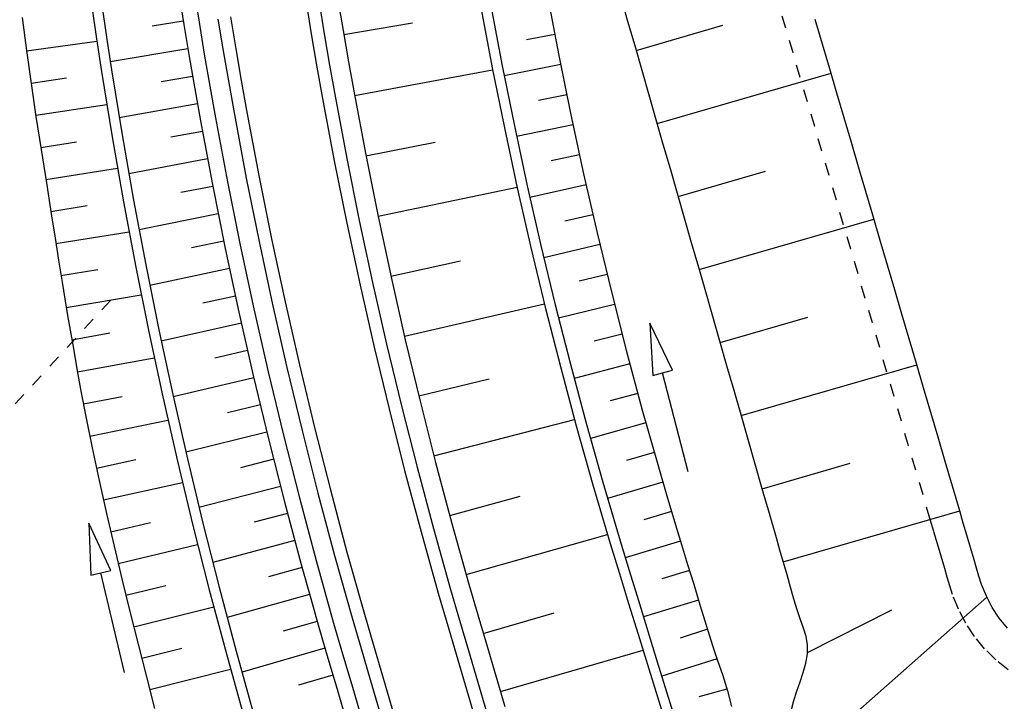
# Model space of a CAD drawing. Extents: x 446577 to 447216, y 443659 to 444842.
# Tile 158 of 177: x 446693 to 446732, y 444628 to 444655. Entities that reach past the tile are written whole.
import ezdxf

# ---------------------------------------------------------------- set-up
doc = ezdxf.new("R2010")
doc.units = 0
doc.header["$LTSCALE"] = 2
doc.header["$MEASUREMENT"] = 0
for name, pattern in [('ACAD_ISO03W100', [0.5, 0.25, -0.25]), ('AUSGEZOGEN', [0]), ('PUNKTX2', [0.5, 0.25, -0.25])]:
    doc.linetypes.add(name, pattern=pattern)
for name, color, linetype in [('DB-Regenrückhaltebecken_Vorflutgra', 15, 'CONTINUOUS'), ('DB-vorhandene_Dränagen', 15, 'CONTINUOUS'), ('DB-Wegböschungen', 15, 'CONTINUOUS'), ('DB-Wege', 15, 'CONTINUOUS'), ('FBRTOP', 250, 'AUSGEZOGEN'), ('MULDE', 250, 'AUSGEZOGEN')]:
    doc.layers.add(name, color=color, linetype=linetype)

msp = doc.modelspace()

# ---------------------------------------------------------------- linework, layer by layer
at = {"layer": 'DB-Regenrückhaltebecken_Vorflutgra', "linetype": 'Continuous'}
for p, q in [((446705.528, 444655.48), (446705.729, 444654.26)), ((446713.722, 444655.61), (446713.938, 444654.448)), ((446716.86, 444654.623), (446716.584, 444655.584)), ((446711.109, 444655.169), (446711.327, 444653.99)), ((446711.503, 444655.235), (446711.721, 444654.059)), ((446705.756, 444654.103), (446708.446, 444654.562)), ((446717.136, 444653.662), (446716.86, 444654.623)), ((446724.46, 444653.731), (446724.178, 444654.691)), ((446705.729, 444654.26), (446705.938, 444653.045)), ((446713.938, 444654.448), (446714.162, 444653.287)), ((446717.186, 444653.489), (446720.571, 444654.468)), ((446711.327, 444653.99), (446711.554, 444652.813)), ((446711.721, 444654.059), (446711.948, 444652.885)), ((446714.002, 444654.111), (446712.897, 444653.902)), ((446717.412, 444652.701), (446717.136, 444653.662)), ((446724.742, 444652.772), (446724.46, 444653.731)), ((446705.938, 444653.045), (446706.155, 444651.832)), ((446714.162, 444653.287), (446714.631, 444650.97)), ((446706.173, 444651.732), (446711.572, 444652.726)), ((446711.554, 444652.813), (446712.029, 444650.464)), ((446711.948, 444652.885), (446712.422, 444650.54)), ((446714.231, 444652.934), (446712.024, 444652.499)), ((446717.689, 444651.74), (446717.412, 444652.701)), ((446718.006, 444650.634), (446724.794, 444652.598)), ((446725.024, 444651.812), (446724.742, 444652.772)), ((446706.155, 444651.832), (446706.611, 444649.409)), ((446725.307, 444650.853), (446725.024, 444651.812)), ((446714.469, 444651.755), (446713.366, 444651.533)), ((446717.965, 444650.778), (446717.689, 444651.74)), ((446714.631, 444650.97), (446715.128, 444648.66)), ((446718.241, 444649.817), (446717.965, 444650.778)), ((446725.589, 444649.894), (446725.307, 444650.853)), ((446712.029, 444650.464), (446712.534, 444648.121)), ((446712.422, 444650.54), (446712.925, 444648.202)), ((446714.713, 444650.581), (446712.51, 444650.121)), ((446706.619, 444649.366), (446709.327, 444649.901)), ((446725.871, 444648.934), (446725.589, 444649.894)), ((446718.517, 444648.856), (446718.241, 444649.817)), ((446706.611, 444649.409), (446707.097, 444646.992)), ((446714.964, 444649.409), (446713.864, 444649.171)), ((446718.794, 444647.895), (446718.517, 444648.856)), ((446718.827, 444647.78), (446722.229, 444648.764)), ((446726.153, 444647.975), (446725.871, 444648.934)), ((446715.128, 444648.66), (446715.655, 444646.356)), ((446707.093, 444647.014), (446712.528, 444648.145)), ((446712.534, 444648.121), (446713.067, 444645.785)), ((446712.925, 444648.202), (446713.458, 444645.871)), ((446715.223, 444648.239), (446713.028, 444647.745)), ((446726.435, 444647.016), (446726.153, 444647.975)), ((446719.07, 444646.934), (446718.794, 444647.895)), ((446707.097, 444646.992), (446707.614, 444644.581)), ((446715.489, 444647.07), (446714.394, 444646.815)), ((446719.346, 444645.973), (446719.07, 444646.934)), ((446719.647, 444644.925), (446726.47, 444646.899)), ((446726.717, 444646.056), (446726.435, 444647.016)), ((446715.655, 444646.356), (446716.21, 444644.059)), ((446727, 444645.097), (446726.717, 444646.056)), ((446713.067, 444645.785), (446713.63, 444643.456)), ((446713.458, 444645.871), (446714.019, 444643.547)), ((446715.764, 444645.899), (446713.575, 444645.38)), ((446719.622, 444645.012), (446719.346, 444645.973)), ((446707.595, 444644.668), (446710.322, 444645.264)), ((446719.898, 444644.051), (446719.622, 444645.012)), ((446727.282, 444644.138), (446727, 444645.097)), ((446707.614, 444644.581), (446708.16, 444642.176)), ((446716.045, 444644.734), (446714.952, 444644.466)), ((446727.564, 444643.178), (446727.282, 444644.138)), ((446716.21, 444644.059), (446716.794, 444641.77)), ((446720.175, 444643.09), (446719.898, 444644.051)), ((446708.125, 444642.329), (446713.599, 444643.58)), ((446713.63, 444643.456), (446714.221, 444641.135)), ((446714.019, 444643.547), (446714.61, 444641.231)), ((446716.334, 444643.566), (446714.151, 444643.023)), ((446720.451, 444642.128), (446720.175, 444643.09)), ((446720.467, 444642.071), (446723.887, 444643.061)), ((446727.846, 444642.219), (446727.564, 444643.178)), ((446718.602, 444640.991), (446717.715, 444642.828)), ((446717.715, 444642.828), (446717.828, 444640.791)), ((446716.63, 444642.405), (446715.541, 444642.125)), ((446728.128, 444641.259), (446727.846, 444642.219)), ((446708.16, 444642.176), (446708.737, 444639.779)), ((446720.727, 444641.167), (446720.451, 444642.128)), ((446716.794, 444641.77), (446717.406, 444639.489)), ((446714.221, 444641.135), (446714.842, 444638.821)), ((446714.61, 444641.231), (446715.229, 444638.922)), ((446716.932, 444641.245), (446714.758, 444640.668)), ((446721.003, 444640.206), (446720.727, 444641.167)), ((446721.288, 444639.217), (446728.146, 444641.201)), ((446728.41, 444640.3), (446728.128, 444641.259)), ((446708.686, 444639.987), (446711.43, 444640.652)), ((446717.828, 444640.791), (446718.215, 444640.891)), ((446718.215, 444640.891), (446718.602, 444640.991)), ((446719.215, 444637.018), (446718.215, 444640.891)), ((446728.693, 444639.341), (446728.41, 444640.3)), ((446717.243, 444640.087), (446716.158, 444639.79)), ((446721.28, 444639.245), (446721.003, 444640.206)), ((446708.737, 444639.779), (446709.343, 444637.389)), ((446717.406, 444639.489), (446717.723, 444638.352)), ((446721.556, 444638.284), (446721.28, 444639.245)), ((446728.975, 444638.381), (446728.693, 444639.341)), ((446709.276, 444637.652), (446714.776, 444639.061)), ((446714.842, 444638.821), (446715.491, 444636.516)), ((446715.229, 444638.922), (446715.876, 444636.622)), ((446717.561, 444638.931), (446715.395, 444638.321)), ((446717.723, 444638.352), (446718.047, 444637.216)), ((446729.257, 444637.422), (446728.975, 444638.381)), ((446721.832, 444637.323), (446721.556, 444638.284)), ((446717.887, 444637.773), (446716.805, 444637.464)), ((446709.343, 444637.389), (446709.98, 444635.007)), ((446718.047, 444637.216), (446718.377, 444636.083)), ((446722.108, 444636.362), (446721.832, 444637.323)), ((446722.108, 444636.362), (446725.546, 444637.357)), ((446729.539, 444636.463), (446729.257, 444637.422)), ((446715.491, 444636.516), (446716.168, 444634.22)), ((446715.876, 444636.622), (446716.553, 444634.331)), ((446718.219, 444636.622), (446716.061, 444635.987)), ((446729.821, 444635.503), (446729.539, 444636.463)), ((446709.896, 444635.316), (446712.65, 444636.069)), ((446718.377, 444636.083), (446718.715, 444634.952)), ((446722.385, 444635.401), (446722.108, 444636.362)), ((446718.56, 444635.468), (446717.482, 444635.147)), ((446722.661, 444634.44), (446722.385, 444635.401)), ((446722.929, 444633.508), (446729.822, 444635.502)), ((446729.962, 444635.023), (446729.821, 444635.503)), ((446709.98, 444635.007), (446710.646, 444632.633)), ((446718.715, 444634.952), (446718.953, 444634.178)), ((446730.103, 444634.544), (446729.962, 444635.023)), ((446710.54, 444633.005), (446716.063, 444634.572)), ((446730.246, 444634.065), (446730.103, 444634.544)), ((446716.168, 444634.22), (446716.526, 444633.05)), ((446716.553, 444634.331), (446716.91, 444633.162)), ((446718.91, 444634.317), (446716.755, 444633.666)), ((446718.953, 444634.178), (446719.192, 444633.404)), ((446722.799, 444633.959), (446722.661, 444634.44)), ((446722.937, 444633.479), (446722.799, 444633.959)), ((446730.386, 444633.585), (446730.246, 444634.065)), ((446719.192, 444633.404), (446719.428, 444632.628)), ((446723.078, 444632.998), (446722.937, 444633.479)), ((446730.476, 444633.263), (446730.386, 444633.585)), ((446716.526, 444633.05), (446716.886, 444631.881)), ((446716.91, 444633.162), (446717.27, 444631.994)), ((446719.265, 444633.163), (446718.188, 444632.838)), ((446723.214, 444632.518), (446723.078, 444632.998)), ((446730.569, 444632.943), (446730.476, 444633.263)), ((446710.646, 444632.633), (446710.992, 444631.441)), ((446719.428, 444632.628), (446719.669, 444631.829)), ((446730.673, 444632.627), (446730.569, 444632.943)), ((446730.862, 444632.164), (446730.673, 444632.627)), ((446723.3, 444632.197), (446723.214, 444632.518)), ((446723.39, 444631.876), (446723.3, 444632.197)), ((446716.886, 444631.881), (446717.255, 444630.686)), ((446717.27, 444631.994), (446717.638, 444630.799)), ((446719.614, 444632.012), (446717.467, 444631.354)), ((446719.669, 444631.829), (446719.911, 444631.03)), ((446723.491, 444631.557), (446723.39, 444631.876)), ((446723.848, 444625.921), (446730.883, 444632.121)), ((446731.093, 444631.721), (446730.862, 444632.164)), ((446710.992, 444631.441), (446711.343, 444630.25)), ((446711.207, 444630.71), (446713.979, 444631.516)), ((446723.607, 444631.236), (446723.491, 444631.557)), ((446723.873, 444629.97), (446727.171, 444631.631)), ((446731.368, 444631.304), (446731.093, 444631.721)), ((446723.724, 444630.916), (446723.607, 444631.236)), ((446731.684, 444630.917), (446731.368, 444631.304)), ((446717.255, 444630.686), (446717.623, 444629.491)), ((446717.638, 444630.799), (446718.006, 444629.604)), ((446719.962, 444630.869), (446718.894, 444630.529)), ((446719.911, 444631.03), (446720.165, 444630.239)), ((446723.819, 444630.594), (446723.724, 444630.916)), ((446723.873, 444630.268), (446723.819, 444630.594)), ((446723.869, 444629.909), (446723.873, 444630.268)), ((446711.343, 444630.25), (446712.048, 444627.852)), ((446711.877, 444628.435), (446717.449, 444630.055)), ((446720.165, 444630.239), (446720.364, 444629.652)), ((446723.809, 444629.545), (446723.869, 444629.909)), ((446718.006, 444629.604), (446718.743, 444627.215)), ((446720.341, 444629.719), (446718.181, 444629.039)), ((446720.364, 444629.652), (446720.562, 444629.063)), ((446723.71, 444629.18), (446723.809, 444629.545)), ((446717.623, 444629.491), (446718.359, 444627.102)), ((446723.589, 444628.814), (446723.71, 444629.18)), ((446720.562, 444629.063), (446720.745, 444628.465)), ((446723.461, 444628.45), (446723.589, 444628.814)), ((446720.726, 444628.53), (446719.625, 444628.228)), ((446720.745, 444628.465), (446720.901, 444627.85)), ((446723.344, 444628.091), (446723.461, 444628.45)), ((446723.253, 444627.739), (446723.344, 444628.091))]:
    msp.add_line(p, q, dxfattribs=at)
at = {"layer": 'DB-Regenrückhaltebecken_Vorflutgra', "linetype": 'PUNKTX2'}
for p, q in [((446723.027, 444654.352), (446722.745, 444655.311)), ((446723.309, 444653.393), (446723.027, 444654.352)), ((446723.591, 444652.433), (446723.309, 444653.393)), ((446723.873, 444651.474), (446723.591, 444652.433)), ((446724.155, 444650.515), (446723.873, 444651.474)), ((446724.438, 444649.555), (446724.155, 444650.515)), ((446724.72, 444648.596), (446724.438, 444649.555)), ((446725.002, 444647.636), (446724.72, 444648.596)), ((446725.284, 444646.677), (446725.002, 444647.636)), ((446725.566, 444645.718), (446725.284, 444646.677)), ((446725.848, 444644.758), (446725.566, 444645.718)), ((446726.131, 444643.799), (446725.848, 444644.758)), ((446726.413, 444642.84), (446726.131, 444643.799)), ((446726.695, 444641.88), (446726.413, 444642.84)), ((446726.977, 444640.921), (446726.695, 444641.88)), ((446727.259, 444639.962), (446726.977, 444640.921)), ((446727.541, 444639.002), (446727.259, 444639.962)), ((446727.824, 444638.043), (446727.541, 444639.002)), ((446728.106, 444637.083), (446727.824, 444638.043)), ((446728.388, 444636.124), (446728.106, 444637.083)), ((446728.67, 444635.165), (446728.388, 444636.124)), ((446728.811, 444634.685), (446728.67, 444635.165)), ((446728.952, 444634.205), (446728.811, 444634.685)), ((446729.095, 444633.726), (446728.952, 444634.205)), ((446729.234, 444633.246), (446729.095, 444633.726)), ((446729.33, 444632.907), (446729.234, 444633.246)), ((446729.43, 444632.568), (446729.33, 444632.907)), ((446729.54, 444632.234), (446729.43, 444632.568)), ((446729.773, 444631.66), (446729.54, 444632.234)), ((446730.06, 444631.11), (446729.773, 444631.66)), ((446730.402, 444630.593), (446730.06, 444631.11)), ((446730.793, 444630.113), (446730.402, 444630.593)), ((446731.231, 444629.674), (446730.793, 444630.113)), ((446731.71, 444629.281), (446731.231, 444629.674))]:
    msp.add_line(p, q, dxfattribs=at)
at = {"layer": 'DB-vorhandene_Dränagen', "linetype": 'ACAD_ISO03W100'}
msp.add_line((446672.589, 444617.605), (446696.722, 444643.815), dxfattribs=at)
at = {"layer": 'DB-Wegböschungen', "linetype": 'Continuous'}
for p, q in [((446699.308, 444655.745), (446699.508, 444654.496)), ((446699.9, 444655.84), (446700.1, 444654.592)), ((446696.306, 444655.271), (446696.488, 444654.001)), ((446705.528, 444655.48), (446705.729, 444654.26)), ((446695.911, 444655.208), (446696.093, 444653.936)), ((446693.186, 444654.777), (446693.356, 444653.488)), ((446699.486, 444654.633), (446698.273, 444654.433)), ((446700.1, 444654.592), (446700.306, 444653.345)), ((446699.508, 444654.496), (446699.714, 444653.245)), ((446705.729, 444654.26), (446705.938, 444653.045)), ((446693.359, 444653.47), (446696.106, 444653.85)), ((446696.093, 444653.936), (446696.287, 444652.666)), ((446696.488, 444654.001), (446696.681, 444652.733)), ((446693.356, 444653.488), (446693.537, 444652.201)), ((446699.664, 444653.551), (446696.633, 444653.043)), ((446699.714, 444653.245), (446699.93, 444651.992)), ((446700.306, 444653.345), (446700.521, 444652.096)), ((446705.938, 444653.045), (446706.155, 444651.832)), ((446696.287, 444652.666), (446696.702, 444650.114)), ((446696.681, 444652.733), (446697.095, 444650.185)), ((446693.535, 444652.209), (446694.916, 444652.41)), ((446693.537, 444652.201), (446693.729, 444650.905)), ((446699.847, 444652.473), (446698.622, 444652.261)), ((446699.93, 444651.992), (446700.153, 444650.74)), ((446700.521, 444652.096), (446700.744, 444650.848)), ((446706.155, 444651.832), (446706.611, 444649.409)), ((446693.721, 444650.955), (446696.494, 444651.368)), ((446700.036, 444651.396), (446696.984, 444650.854)), ((446693.729, 444650.905), (446693.929, 444649.61)), ((446700.153, 444650.74), (446700.623, 444648.243)), ((446700.744, 444650.848), (446701.212, 444648.358)), ((446700.232, 444650.32), (446698.995, 444650.094)), ((446693.915, 444649.697), (446695.307, 444649.914)), ((446696.702, 444650.114), (446697.149, 444647.567)), ((446697.095, 444650.185), (446697.542, 444647.643)), ((446693.929, 444649.61), (446694.135, 444648.315)), ((446700.435, 444649.246), (446697.358, 444648.668)), ((446706.611, 444649.409), (446707.097, 444646.992)), ((446694.114, 444648.445), (446696.913, 444648.89)), ((446701.212, 444648.358), (446701.712, 444645.873)), ((446694.135, 444648.315), (446694.341, 444647.02)), ((446700.638, 444648.171), (446699.39, 444647.931)), ((446700.623, 444648.243), (446701.125, 444645.751)), ((446697.542, 444647.643), (446698.019, 444645.106)), ((446694.313, 444647.197), (446695.724, 444647.422)), ((446697.149, 444647.567), (446697.628, 444645.025)), ((446694.341, 444647.02), (446694.476, 444646.155)), ((446700.853, 444647.103), (446697.757, 444646.481)), ((446707.097, 444646.992), (446707.614, 444644.581)), ((446694.476, 444646.155), (446694.61, 444645.291)), ((446694.508, 444645.949), (446697.364, 444646.404)), ((446701.068, 444646.031), (446699.81, 444645.772)), ((446701.125, 444645.751), (446701.657, 444643.266)), ((446701.712, 444645.873), (446702.243, 444643.395)), ((446694.61, 444645.291), (446694.748, 444644.427)), ((446694.704, 444644.696), (446696.152, 444644.932)), ((446697.628, 444645.025), (446698.138, 444642.489)), ((446698.019, 444645.106), (446698.529, 444642.575)), ((446701.294, 444644.961), (446698.178, 444644.304)), ((446707.614, 444644.581), (446708.16, 444642.176)), ((446694.748, 444644.427), (446694.964, 444643.131)), ((446694.911, 444643.44), (446697.843, 444643.937)), ((446701.523, 444643.892), (446700.253, 444643.617)), ((446702.243, 444643.395), (446702.805, 444640.924)), ((446694.964, 444643.131), (446695.189, 444641.838)), ((446701.657, 444643.266), (446702.221, 444640.787)), ((446701.757, 444642.827), (446698.624, 444642.126)), ((446695.128, 444642.186), (446696.611, 444642.447)), ((446698.138, 444642.489), (446698.681, 444639.959)), ((446698.529, 444642.575), (446699.07, 444640.05)), ((446695.189, 444641.838), (446695.342, 444640.975)), ((446708.16, 444642.176), (446708.737, 444639.779)), ((446695.35, 444640.932), (446698.351, 444641.481)), ((446701.998, 444641.764), (446700.718, 444641.468)), ((446695.342, 444640.975), (446695.5, 444640.114)), ((446702.242, 444640.698), (446699.092, 444639.954)), ((446702.221, 444640.787), (446702.815, 444638.316)), ((446702.805, 444640.924), (446703.398, 444638.46)), ((446695.5, 444640.114), (446695.664, 444639.253)), ((446695.582, 444639.676), (446697.099, 444639.968)), ((446698.681, 444639.959), (446699.255, 444637.436)), ((446699.07, 444640.05), (446699.643, 444637.532)), ((446702.498, 444639.635), (446701.206, 444639.324)), ((446708.737, 444639.779), (446709.343, 444637.389)), ((446695.664, 444639.253), (446695.925, 444637.966)), ((446695.831, 444638.422), (446698.887, 444639.041)), ((446702.753, 444638.573), (446699.583, 444637.791)), ((446703.398, 444638.46), (446704.021, 444636.003)), ((446695.925, 444637.966), (446696.202, 444636.681)), ((446702.815, 444638.316), (446703.44, 444635.852)), ((446696.095, 444637.172), (446697.63, 444637.498)), ((446699.255, 444637.436), (446699.861, 444634.92)), ((446699.643, 444637.532), (446700.248, 444635.02)), ((446703.019, 444637.512), (446701.718, 444637.185)), ((446709.343, 444637.389), (446709.98, 444635.007)), ((446696.202, 444636.681), (446696.49, 444635.399)), ((446696.371, 444635.924), (446699.451, 444636.609)), ((446703.288, 444636.453), (446700.098, 444635.633)), ((446703.44, 444635.852), (446704.096, 444633.397)), ((446704.021, 444636.003), (446704.675, 444633.555)), ((446696.49, 444635.399), (446696.786, 444634.119)), ((446703.563, 444635.394), (446702.252, 444635.051)), ((446696.648, 444633.171), (446695.793, 444635.023)), ((446695.793, 444635.023), (446695.87, 444632.985)), ((446696.655, 444634.678), (446698.2, 444635.037)), ((446699.861, 444634.92), (446700.498, 444632.411)), ((446700.248, 444635.02), (446700.884, 444632.516)), ((446709.98, 444635.007), (446710.646, 444632.633)), ((446696.786, 444634.119), (446697.089, 444632.839)), ((446696.946, 444633.438), (446700.046, 444634.178)), ((446703.844, 444634.341), (446700.636, 444633.477)), ((446704.096, 444633.397), (446704.436, 444632.171)), ((446704.675, 444633.555), (446705.013, 444632.333)), ((446695.87, 444632.985), (446696.259, 444633.078)), ((446696.259, 444633.078), (446696.648, 444633.171)), ((446697.191, 444629.188), (446696.259, 444633.078)), ((446704.127, 444633.286), (446702.809, 444632.924)), ((446697.089, 444632.839), (446697.4, 444631.562)), ((446697.243, 444632.2), (446698.799, 444632.582)), ((446710.646, 444632.633), (446710.992, 444631.441)), ((446700.498, 444632.411), (446701.167, 444629.91)), ((446700.884, 444632.516), (446701.551, 444630.02)), ((446704.419, 444632.232), (446701.196, 444631.331)), ((446705.013, 444632.333), (446705.36, 444631.114)), ((446704.436, 444632.171), (446704.783, 444630.949)), ((446697.4, 444631.562), (446697.721, 444630.287)), ((446697.548, 444630.969), (446700.672, 444631.746)), ((446710.992, 444631.441), (446711.343, 444630.25)), ((446704.717, 444631.18), (446703.39, 444630.802)), ((446705.36, 444631.114), (446705.711, 444629.906)), ((446704.783, 444630.949), (446705.135, 444629.738)), ((446697.721, 444630.287), (446698.047, 444629.013)), ((446697.861, 444629.74), (446699.429, 444630.135)), ((446701.167, 444629.91), (446701.506, 444628.684)), ((446701.551, 444630.02), (446701.891, 444628.795)), ((446705.021, 444630.13), (446701.78, 444629.191)), ((446705.711, 444629.906), (446706.066, 444628.698)), ((446711.343, 444630.25), (446712.048, 444627.852)), ((446705.135, 444629.738), (446705.491, 444628.529)), ((446698.175, 444628.517), (446701.332, 444629.312)), ((446698.047, 444629.013), (446698.366, 444627.77)), ((446701.891, 444628.795), (446702.234, 444627.571)), ((446705.329, 444629.078), (446703.991, 444628.687)), ((446701.506, 444628.684), (446701.85, 444627.458)), ((446705.491, 444628.529), (446706.196, 444626.131)), ((446706.066, 444628.698), (446706.772, 444626.3))]:
    msp.add_line(p, q, dxfattribs=at)
at = {"layer": 'DB-Wege', "linetype": 'Continuous'}
for p, q in [((446704.294, 444655.278), (446704.497, 444654.052)), ((446704.788, 444655.358), (446704.99, 444654.135)), ((446700.84, 444654.713), (446701.045, 444653.47)), ((446701.334, 444654.794), (446701.538, 444653.553)), ((446704.99, 444654.135), (446705.199, 444652.916)), ((446704.497, 444654.052), (446704.707, 444652.83)), ((446701.045, 444653.47), (446701.259, 444652.225)), ((446701.538, 444653.553), (446701.752, 444652.312)), ((446704.707, 444652.83), (446704.925, 444651.608)), ((446705.199, 444652.916), (446705.417, 444651.699)), ((446701.259, 444652.225), (446701.482, 444650.982)), ((446701.752, 444652.312), (446701.973, 444651.072)), ((446704.925, 444651.608), (446705.384, 444649.17)), ((446705.417, 444651.699), (446705.875, 444649.265)), ((446701.973, 444651.072), (446702.439, 444648.597)), ((446701.482, 444650.982), (446701.948, 444648.501)), ((446705.384, 444649.17), (446705.873, 444646.737)), ((446705.875, 444649.265), (446706.363, 444646.839)), ((446701.948, 444648.501), (446702.447, 444646.026)), ((446702.439, 444648.597), (446702.936, 444646.127)), ((446706.363, 444646.839), (446706.881, 444644.419)), ((446705.873, 444646.737), (446706.393, 444644.311)), ((446702.936, 444646.127), (446703.464, 444643.664)), ((446702.447, 444646.026), (446702.975, 444643.557)), ((446706.393, 444644.311), (446706.943, 444641.892)), ((446706.881, 444644.419), (446707.43, 444642.006)), ((446702.975, 444643.557), (446703.535, 444641.094)), ((446703.464, 444643.664), (446704.022, 444641.208)), ((446706.943, 444641.892), (446707.523, 444639.479)), ((446707.43, 444642.006), (446708.009, 444639.599)), ((446703.535, 444641.094), (446704.126, 444638.64)), ((446704.022, 444641.208), (446704.611, 444638.759)), ((446708.009, 444639.599), (446708.618, 444637.2)), ((446707.523, 444639.479), (446708.134, 444637.074)), ((446704.611, 444638.759), (446705.231, 444636.318)), ((446704.126, 444638.64), (446704.747, 444636.192)), ((446708.618, 444637.2), (446709.256, 444634.809)), ((446708.134, 444637.074), (446708.774, 444634.677)), ((446704.747, 444636.192), (446705.398, 444633.753)), ((446705.231, 444636.318), (446705.881, 444633.885)), ((446708.774, 444634.677), (446709.444, 444632.288)), ((446709.256, 444634.809), (446709.925, 444632.425)), ((446705.398, 444633.753), (446706.08, 444631.322)), ((446705.881, 444633.885), (446706.561, 444631.46)), ((446709.444, 444632.288), (446709.792, 444631.092)), ((446709.925, 444632.425), (446710.272, 444631.233)), ((446706.561, 444631.46), (446706.911, 444630.255)), ((446706.08, 444631.322), (446706.431, 444630.115)), ((446709.792, 444631.092), (446710.143, 444629.898)), ((446710.272, 444631.233), (446710.623, 444630.039)), ((446706.431, 444630.115), (446706.786, 444628.91)), ((446706.911, 444630.255), (446707.265, 444629.051)), ((446710.143, 444629.898), (446710.849, 444627.499)), ((446710.623, 444630.039), (446711.329, 444627.64)), ((446706.786, 444628.91), (446707.491, 444626.512)), ((446707.265, 444629.051), (446707.971, 444626.653))]:
    msp.add_line(p, q, dxfattribs=at)
at = {"layer": 'FBRTOP', "color": 0, "const_width": 0.5}
msp.add_lwpolyline([(446833.755, 444484.975, -0.000083), (446837.963, 444455.179, -0.000176), (446839.935, 444441.166, -0.000011), (446846.01, 444397.876, 0.000067), (446846.968, 444391.053, 0.001727), (446849.892, 444370.762, 0.00123), (446854.165, 444342.303, 0.004209), (446857.404, 444322.222, 0.002979), (446862.388, 444293.915, 0.003153), (446866.566, 444271.777, 0.002691), (446871.765, 444245.898, 0.003085)], format="xyb", dxfattribs=at)
at = {"layer": 'MULDE'}
msp.add_lwpolyline([(446846.122, 444528.372, -0.003275), (446849.776, 444503.541, -0.000858), (446851.281, 444492.919, -0.000016), (446856.912, 444452.68, 0.000072), (446858.152, 444443.823, 0.000546), (446864.602, 444398.178, 0.00545), (446865.299, 444393.636, 0.003136), (446867.372, 444381.527, -0.001035), (446873.816, 444344.812, -0.000041), (446876.48, 444329.437, 0.000112), (446877.455, 444323.814, 0.000693), (446877.962, 444320.923, 0.000079), (446882.464, 444295.439, 0.001596), (446888.309, 444262.995, 0.003343)], format="xyb", dxfattribs=at)

doc.saveas('drawing.dxf')
